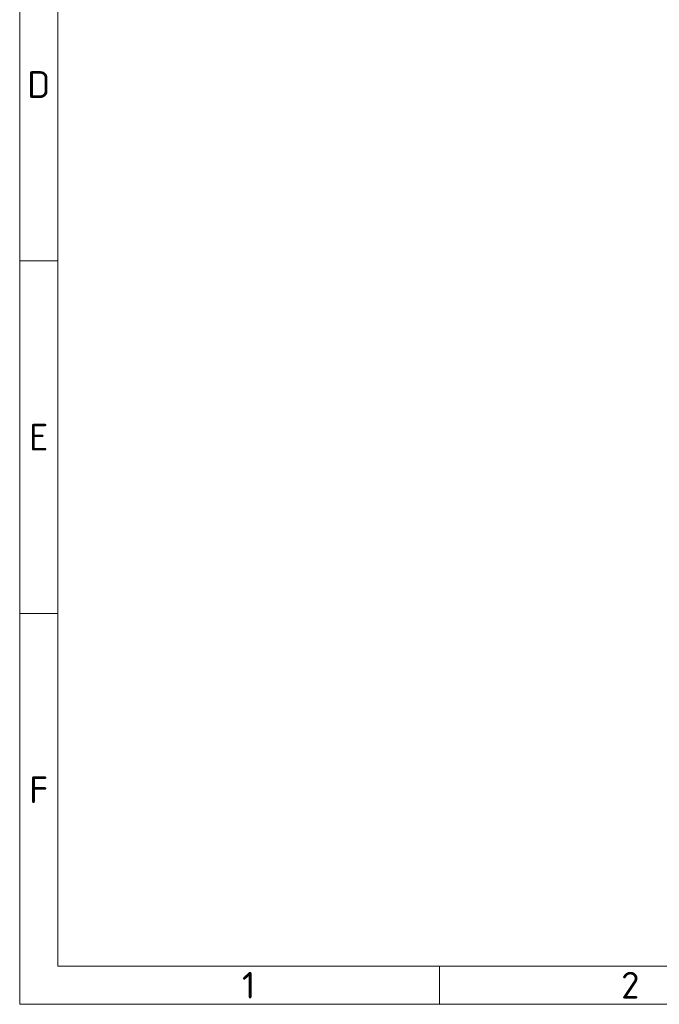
# Model space of a CAD drawing. Header units: millimetres. Extents: x 10 to 830, y 10 to 584.
# Tile 1 of 24: x 10 to 178, y 10 to 268. Entities that reach past the tile are written whole.
import ezdxf

# ---------------------------------------------------------------- set-up
doc = ezdxf.new("R2010")
doc.units = ezdxf.units.MM
doc.header["$LTSCALE"] = 2
doc.layers.add('Rahmen (ISO)', color=7, linetype='Continuous', lineweight=70)
doc.styles.add('Bezeichnungstext (ISO)', font='isocpeur.ttf')
doc.styles.add('Notiztext (ISO)', font='isocpeur.ttf')

# ---------------------------------------------------------------- blocks, each defined once
blk = doc.blocks.new('Ränder Basler-A3')
at = {"layer": 'Rahmen (ISO)', "color": 7, "lineweight": 18}
for p, q in [((5, 5), (5, 292)), ((415, 5), (5, 5))]:
    blk.add_line(p, q, dxfattribs=at)
at = {"layer": 'Rahmen (ISO)', "lineweight": 18}
for p, q in [((10, 148.5), (10, 102.33)), ((10, 102.33), (10, 56.17)), ((10, 56.17), (10, 10)), ((10, 10), (410, 10)), ((60, 5), (60, 10))]:
    blk.add_line(p, q, dxfattribs=at)
at = {"layer": 'Rahmen (ISO)', "color": 7, "linetype": 'Continuous', "lineweight": 18}
for p, q in [((10, 102.33), (5, 102.33)), ((10, 56.17), (5, 56.17))]:
    blk.add_line(p, q, dxfattribs=at)
at = {"layer": 'Rahmen (ISO)', "char_height": 3.5, "attachment_point": 5, "style": 'Bezeichnungstext (ISO)'}
for s, insert in [('\\fISOCPEUR|b0|i0;{\\H3.5000;D}', (7.5, 125.42)), ('\\fISOCPEUR|b0|i0;{\\H3.5000;E}', (7.5, 79.25)), ('\\fISOCPEUR|b0|i0;{\\H3.5000;F}', (7.5, 33.08)), ('\\fISOCPEUR|b0|i0;{\\H3.5000;1}', (35, 7.5)), ('\\fISOCPEUR|b0|i0;{\\H3.5000;2}', (85, 7.5))]:
    blk.add_mtext(s, dxfattribs=dict(at, insert=insert))
at = {"layer": 'Rahmen (ISO)', "color": 9, "true_color": 0xc0c0c0, "insert": (15, 15), "char_height": 3.5, "attachment_point": 4, "rotation": 90, "style": 'Notiztext (ISO)'}
blk.add_mtext('\\fISOCPEUR|b0|i0;                                                  ', dxfattribs=at)

msp = doc.modelspace()

# ---------------------------------------------------------------- block references
at = {"xscale": 2, "yscale": 2, "zscale": 2}
msp.add_blockref('Ränder Basler-A3', (0, 0), dxfattribs=at)

doc.saveas('drawing.dxf')
